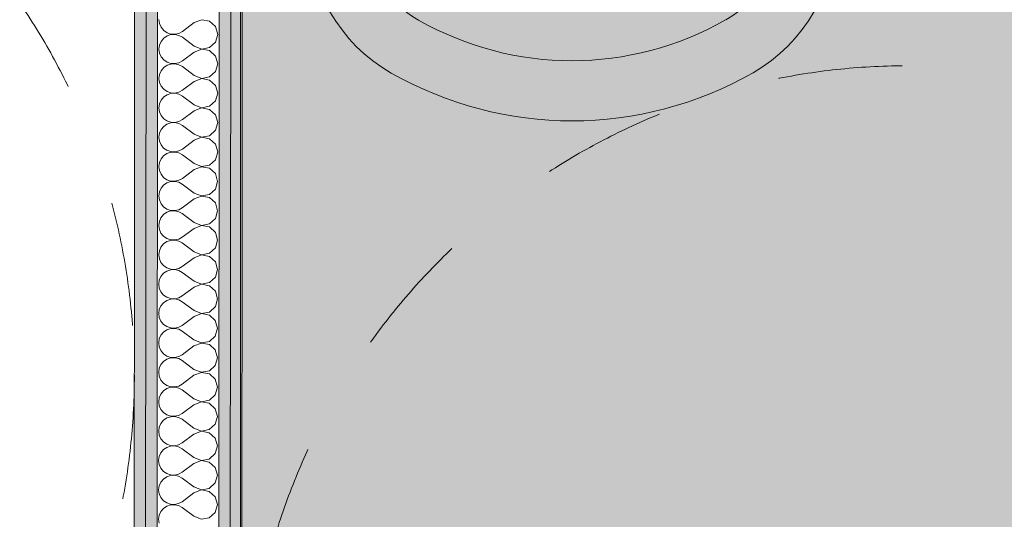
# Model space of a CAD drawing. Header units: millimetres. Extents: x -30280 to 19093, y -18706 to 4378.
# Tile 174 of 206: x -4067 to -2950, y -14730 to -14164. Entities that reach past the tile are written whole.
import ezdxf

# ---------------------------------------------------------------- set-up
doc = ezdxf.new("R2010")
doc.units = ezdxf.units.MM
doc.header["$MEASUREMENT"] = 0
doc.linetypes.add('Rayas Pequeñas', pattern=[282.222222, 141.111111, -141.111111])
for name, color, linetype, lineweight in [('Nuevo_01 2D_Mobiliari_Pluma_Nº__101', 252, 'Continuous', 5), ('Nuevo_01 Sanitaris_Pluma_Nº__75', 7, 'Continuous', 5), ('Nuevo_08_E_Envans secs_Pluma_Nº__1', 7, 'Continuous', 5), ('Nuevo_14_PAV_Paviment_tarkett Safe_Pluma_Nº__89', 7, 'Continuous', 5)]:
    doc.layers.add(name, color=color, linetype=linetype, lineweight=lineweight)
for name, color, linetype in [('Nuevo_01 Sanitaris', 7, 'Continuous'), ('Nuevo_07_CR_Cel Ras vinilic', 7, 'Continuous'), ('Nuevo_08_E_Envans secs', 7, 'Continuous'), ('Nuevo_14_PAV_Paviment_tarkett Safe', 7, 'Continuous')]:
    doc.layers.add(name, color=color, linetype=linetype)
for name, color, linetype, lineweight, true_color in [('Nuevo_07_CR_Cel Ras vinilic_Pluma_Nº__102', 7, 'Continuous', 5, 0xcccccc), ('Nuevo_08_E_Envans secs_Pluma_Nº__102', 7, 'Continuous', 5, 0xcccccc), ('Nuevo_08_E_Envans secs_Pluma_Nº__79', 7, 'Continuous', 5, 0xaaffd5), ('Nuevo_14_PAV_Paviment_tarkett Safe_Pluma_Nº__166', 7, 'Continuous', 13, 0x97cbff)]:
    doc.layers.add(name, color=color, linetype=linetype, lineweight=lineweight, true_color=true_color)

# ---------------------------------------------------------------- blocks, each defined once
blk = doc.blocks.new('Forjado_1_1', base_point=(-3816.4, -16950))
at = {"layer": 'Nuevo_14_PAV_Paviment_tarkett Safe_Pluma_Nº__166', "linetype": 'Continuous', "lineweight": 0, "true_color": 0x25323f}
blk.add_hatch(color=169, dxfattribs=at).paths.add_polyline_path([(-3816.4, -16950), (-1687.6, -16950), (-1687.6, -13808.6), (-3816.4, -13808.6)])
at = {"layer": 'Nuevo_14_PAV_Paviment_tarkett Safe_Pluma_Nº__89', "color": 7, "linetype": 'Continuous', "lineweight": 5, "flags": 128}
blk.add_lwpolyline([(-3816.4, -16950), (-1687.6, -16950), (-1687.6, -13808.6), (-3816.4, -13808.6)], close=True, dxfattribs=at)
blk = doc.blocks.new('*X451')
at = {"layer": 'Nuevo_08_E_Envans secs_Pluma_Nº__102', "color": 254, "linetype": 'Continuous', "lineweight": 5, "true_color": 0xcccccc}
for p, q in [((-3908.7, -14163.8), (-3908.1, -14168.3)), ((-3908.1, -14168.3), (-3906.2, -14172.5)), ((-3868.7, -14167.1), (-3882, -14177.1)), ((-3860.2, -14163.9), (-3868.7, -14167.1)), ((-3851.2, -14165.6), (-3860.2, -14163.9)), ((-3844.5, -14171.7), (-3851.2, -14165.6)), ((-3906.2, -14172.5), (-3903.3, -14176.1)), ((-3903.3, -14176.1), (-3899.5, -14178.7)), ((-3899.5, -14178.7), (-3895.1, -14180.2)), ((-3895.1, -14180.7), (-3899.5, -14182.2)), ((-3895.1, -14180.2), (-3890.5, -14180.4)), ((-3890.5, -14180.5), (-3895.1, -14180.7)), ((-3890.5, -14180.4), (-3886.1, -14179.4)), ((-3886.1, -14181.6), (-3890.5, -14180.5)), ((-3886.1, -14179.4), (-3882, -14177.1)), ((-3882, -14183.8), (-3886.1, -14181.6)), ((-3842, -14180.5), (-3844.5, -14171.7)), ((-3844.5, -14189.3), (-3842, -14180.5)), ((-3908.1, -14192.6), (-3908.7, -14197.1)), ((-3906.2, -14188.4), (-3908.1, -14192.6)), ((-3903.3, -14184.8), (-3906.2, -14188.4)), ((-3899.5, -14182.2), (-3903.3, -14184.8)), ((-3868.7, -14193.8), (-3882, -14183.8)), ((-3851.3, -14195.4), (-3844.5, -14189.3)), ((-3908.7, -14197.1), (-3908.1, -14201.7)), ((-3908.1, -14201.7), (-3906.2, -14205.9)), ((-3868.7, -14200.5), (-3882.1, -14210.5)), ((-3868.7, -14193.8), (-3860.2, -14197.1)), ((-3860.2, -14197.2), (-3868.7, -14200.5)), ((-3860.2, -14197.1), (-3851.3, -14195.4)), ((-3851.3, -14198.9), (-3860.2, -14197.2)), ((-3844.5, -14205.1), (-3851.3, -14198.9)), ((-3906.2, -14205.9), (-3903.3, -14209.4)), ((-3903.3, -14209.4), (-3899.5, -14212)), ((-3899.5, -14212), (-3895.1, -14213.5)), ((-3895.1, -14214.1), (-3899.5, -14215.5)), ((-3895.1, -14213.5), (-3890.6, -14213.7)), ((-3890.6, -14213.9), (-3895.1, -14214.1)), ((-3890.6, -14213.7), (-3886.1, -14212.7)), ((-3886.1, -14214.9), (-3890.6, -14213.9)), ((-3886.1, -14212.7), (-3882.1, -14210.5)), ((-3882.1, -14217.1), (-3886.1, -14214.9)), ((-3842.1, -14213.8), (-3844.5, -14205.1)), ((-3844.5, -14222.6), (-3842.1, -14213.8)), ((-3908.1, -14225.9), (-3908.7, -14230.4)), ((-3906.2, -14221.7), (-3908.1, -14225.9)), ((-3903.3, -14218.1), (-3906.2, -14221.7)), ((-3899.5, -14215.5), (-3903.3, -14218.1)), ((-3868.7, -14227.1), (-3882.1, -14217.1)), ((-3851.3, -14228.7), (-3844.5, -14222.6)), ((-3908.7, -14230.4), (-3908.1, -14235)), ((-3908.1, -14235), (-3906.2, -14239.2)), ((-3868.7, -14233.8), (-3882.1, -14243.8)), ((-3868.7, -14227.1), (-3860.2, -14230.4)), ((-3860.2, -14230.6), (-3868.7, -14233.8)), ((-3860.2, -14230.4), (-3851.3, -14228.7)), ((-3851.3, -14232.3), (-3860.2, -14230.6)), ((-3844.6, -14238.4), (-3851.3, -14232.3)), ((-3906.2, -14239.2), (-3903.3, -14242.8)), ((-3903.3, -14242.8), (-3899.5, -14245.4)), ((-3899.5, -14245.4), (-3895.2, -14246.8)), ((-3895.2, -14247.4), (-3899.5, -14248.9)), ((-3895.2, -14246.8), (-3890.6, -14247.1)), ((-3890.6, -14247.2), (-3895.2, -14247.4)), ((-3890.6, -14247.1), (-3886.1, -14246)), ((-3886.1, -14248.2), (-3890.6, -14247.2)), ((-3886.1, -14246), (-3882.1, -14243.8)), ((-3882.1, -14250.5), (-3886.1, -14248.2)), ((-3842.1, -14247.2), (-3844.6, -14238.4)), ((-3844.6, -14255.9), (-3842.1, -14247.2)), ((-3908.1, -14259.2), (-3908.8, -14263.8)), ((-3906.3, -14255), (-3908.1, -14259.2)), ((-3903.3, -14251.5), (-3906.3, -14255)), ((-3899.5, -14248.9), (-3903.3, -14251.5)), ((-3868.8, -14260.5), (-3882.1, -14250.5)), ((-3851.3, -14262.1), (-3844.6, -14255.9)), ((-3908.8, -14263.8), (-3908.1, -14268.3)), ((-3908.1, -14268.3), (-3906.3, -14272.5)), ((-3868.8, -14267.1), (-3882.1, -14277.1)), ((-3868.8, -14260.5), (-3860.3, -14263.8)), ((-3860.3, -14263.9), (-3868.8, -14267.1)), ((-3860.3, -14263.8), (-3851.3, -14262.1)), ((-3851.3, -14265.6), (-3860.3, -14263.9)), ((-3844.6, -14271.7), (-3851.3, -14265.6)), ((-3906.3, -14272.5), (-3903.3, -14276.1)), ((-3903.3, -14276.1), (-3899.6, -14278.7)), ((-3899.6, -14282.2), (-3903.3, -14284.8)), ((-3899.6, -14278.7), (-3895.2, -14280.2)), ((-3895.2, -14280.7), (-3899.6, -14282.2)), ((-3895.2, -14280.2), (-3890.6, -14280.4)), ((-3890.6, -14280.5), (-3895.2, -14280.7)), ((-3890.6, -14280.4), (-3886.1, -14279.4)), ((-3886.1, -14281.6), (-3890.6, -14280.5)), ((-3886.1, -14279.4), (-3882.1, -14277.1)), ((-3882.1, -14283.8), (-3886.1, -14281.6)), ((-3842.1, -14280.5), (-3844.6, -14271.7)), ((-3844.6, -14289.3), (-3842.1, -14280.5)), ((-3908.1, -14292.6), (-3908.8, -14297.1)), ((-3906.3, -14288.4), (-3908.1, -14292.6)), ((-3903.3, -14284.8), (-3906.3, -14288.4)), ((-3868.8, -14293.8), (-3882.1, -14283.8)), ((-3851.3, -14295.4), (-3844.6, -14289.3)), ((-3908.8, -14297.1), (-3908.2, -14301.7)), ((-3908.2, -14301.7), (-3906.3, -14305.9)), ((-3868.8, -14300.5), (-3882.1, -14310.5)), ((-3868.8, -14293.8), (-3860.3, -14297.1)), ((-3860.3, -14297.2), (-3868.8, -14300.5)), ((-3860.3, -14297.1), (-3851.3, -14295.4)), ((-3851.3, -14298.9), (-3860.3, -14297.2)), ((-3844.6, -14305.1), (-3851.3, -14298.9)), ((-3906.3, -14305.9), (-3903.4, -14309.4)), ((-3903.4, -14309.4), (-3899.6, -14312)), ((-3899.6, -14315.5), (-3903.4, -14318.1)), ((-3899.6, -14312), (-3895.2, -14313.5)), ((-3895.2, -14314.1), (-3899.6, -14315.5)), ((-3895.2, -14313.5), (-3890.6, -14313.7)), ((-3890.6, -14313.9), (-3895.2, -14314.1)), ((-3890.6, -14313.7), (-3886.2, -14312.7)), ((-3886.2, -14314.9), (-3890.6, -14313.9)), ((-3886.2, -14312.7), (-3882.1, -14310.5)), ((-3882.1, -14317.1), (-3886.2, -14314.9)), ((-3842.1, -14313.8), (-3844.6, -14305.1)), ((-3844.6, -14322.6), (-3842.1, -14313.8)), ((-3908.2, -14325.9), (-3908.8, -14330.4)), ((-3906.3, -14321.7), (-3908.2, -14325.9)), ((-3903.4, -14318.1), (-3906.3, -14321.7)), ((-3868.8, -14327.1), (-3882.1, -14317.1)), ((-3851.4, -14328.7), (-3844.6, -14322.6)), ((-3908.8, -14330.4), (-3908.2, -14335)), ((-3908.2, -14335), (-3906.3, -14339.2)), ((-3868.8, -14333.8), (-3882.1, -14343.8)), ((-3868.8, -14327.1), (-3860.3, -14330.4)), ((-3860.3, -14330.6), (-3868.8, -14333.8)), ((-3860.3, -14330.4), (-3851.4, -14328.7)), ((-3851.4, -14332.3), (-3860.3, -14330.6)), ((-3844.6, -14338.4), (-3851.4, -14332.3)), ((-3906.3, -14339.2), (-3903.4, -14342.8)), ((-3903.4, -14342.8), (-3899.6, -14345.4)), ((-3899.6, -14348.9), (-3903.4, -14351.5)), ((-3899.6, -14345.4), (-3895.2, -14346.8)), ((-3895.2, -14347.4), (-3899.6, -14348.9)), ((-3895.2, -14346.8), (-3890.7, -14347.1)), ((-3890.7, -14347.2), (-3895.2, -14347.4)), ((-3890.7, -14347.1), (-3886.2, -14346)), ((-3886.2, -14348.2), (-3890.7, -14347.2)), ((-3886.2, -14346), (-3882.1, -14343.8)), ((-3882.2, -14350.5), (-3886.2, -14348.2)), ((-3842.2, -14347.2), (-3844.6, -14338.4)), ((-3844.6, -14355.9), (-3842.2, -14347.2)), ((-3908.2, -14359.2), (-3908.8, -14363.8)), ((-3906.3, -14355), (-3908.2, -14359.2)), ((-3903.4, -14351.5), (-3906.3, -14355)), ((-3868.8, -14360.5), (-3882.2, -14350.5)), ((-3868.8, -14360.5), (-3860.3, -14363.8)), ((-3851.4, -14362.1), (-3844.6, -14355.9)), ((-3908.8, -14363.8), (-3908.2, -14368.3)), ((-3908.2, -14368.3), (-3906.3, -14372.5)), ((-3868.8, -14367.1), (-3882.2, -14377.1)), ((-3860.3, -14363.9), (-3868.8, -14367.1)), ((-3860.3, -14363.8), (-3851.4, -14362.1)), ((-3851.4, -14365.6), (-3860.3, -14363.9)), ((-3844.7, -14371.7), (-3851.4, -14365.6)), ((-3906.3, -14372.5), (-3903.4, -14376.1)), ((-3903.4, -14376.1), (-3899.6, -14378.7)), ((-3899.6, -14382.2), (-3903.4, -14384.8)), ((-3899.6, -14378.7), (-3895.3, -14380.2)), ((-3895.3, -14380.7), (-3899.6, -14382.2)), ((-3895.3, -14380.2), (-3890.7, -14380.4)), ((-3890.7, -14380.5), (-3895.3, -14380.7)), ((-3890.7, -14380.4), (-3886.2, -14379.4)), ((-3886.2, -14381.6), (-3890.7, -14380.5)), ((-3886.2, -14379.4), (-3882.2, -14377.1)), ((-3882.2, -14383.8), (-3886.2, -14381.6)), ((-3842.2, -14380.5), (-3844.7, -14371.7)), ((-3844.7, -14389.3), (-3842.2, -14380.5)), ((-3908.2, -14392.6), (-3908.9, -14397.1)), ((-3906.4, -14388.4), (-3908.2, -14392.6)), ((-3903.4, -14384.8), (-3906.4, -14388.4)), ((-3868.9, -14393.8), (-3882.2, -14383.8)), ((-3868.9, -14393.8), (-3860.4, -14397.1)), ((-3851.4, -14395.4), (-3844.7, -14389.3)), ((-3908.9, -14397.1), (-3908.2, -14401.7)), ((-3908.2, -14401.7), (-3906.4, -14405.9)), ((-3868.9, -14400.5), (-3882.2, -14410.5)), ((-3860.4, -14397.2), (-3868.9, -14400.5)), ((-3860.4, -14397.1), (-3851.4, -14395.4)), ((-3851.4, -14398.9), (-3860.4, -14397.2)), ((-3844.7, -14405.1), (-3851.4, -14398.9)), ((-3842.2, -14413.8), (-3844.7, -14405.1)), ((-3906.4, -14405.9), (-3903.4, -14409.4)), ((-3903.4, -14409.4), (-3899.7, -14412)), ((-3899.7, -14415.5), (-3903.4, -14418.1)), ((-3899.7, -14412), (-3895.3, -14413.5)), ((-3895.3, -14414.1), (-3899.7, -14415.5)), ((-3895.3, -14413.5), (-3890.7, -14413.7)), ((-3890.7, -14413.9), (-3895.3, -14414.1)), ((-3890.7, -14413.7), (-3886.2, -14412.7)), ((-3886.2, -14414.9), (-3890.7, -14413.9)), ((-3886.2, -14412.7), (-3882.2, -14410.5)), ((-3882.2, -14417.1), (-3886.2, -14414.9)), ((-3844.7, -14422.6), (-3842.2, -14413.8)), ((-3908.2, -14425.9), (-3908.9, -14430.4)), ((-3906.4, -14421.7), (-3908.2, -14425.9)), ((-3903.4, -14418.1), (-3906.4, -14421.7)), ((-3868.9, -14427.1), (-3882.2, -14417.1)), ((-3868.9, -14427.1), (-3860.4, -14430.4)), ((-3851.4, -14428.7), (-3844.7, -14422.6)), ((-3908.9, -14430.4), (-3908.2, -14435)), ((-3908.2, -14435), (-3906.4, -14439.2)), ((-3868.9, -14433.8), (-3882.2, -14443.8)), ((-3860.4, -14430.6), (-3868.9, -14433.8)), ((-3860.4, -14430.4), (-3851.4, -14428.7)), ((-3851.4, -14432.3), (-3860.4, -14430.6)), ((-3844.7, -14438.4), (-3851.4, -14432.3)), ((-3842.2, -14447.2), (-3844.7, -14438.4)), ((-3906.4, -14439.2), (-3903.5, -14442.8)), ((-3903.5, -14442.8), (-3899.7, -14445.4)), ((-3899.7, -14448.9), (-3903.5, -14451.5)), ((-3899.7, -14445.4), (-3895.3, -14446.8)), ((-3895.3, -14447.4), (-3899.7, -14448.9)), ((-3895.3, -14446.8), (-3890.7, -14447.1)), ((-3890.7, -14447.2), (-3895.3, -14447.4)), ((-3890.7, -14447.1), (-3886.2, -14446)), ((-3886.3, -14448.2), (-3890.7, -14447.2)), ((-3882.2, -14450.5), (-3886.3, -14448.2)), ((-3886.2, -14446), (-3882.2, -14443.8)), ((-3844.7, -14455.9), (-3842.2, -14447.2)), ((-3908.3, -14459.2), (-3908.9, -14463.8)), ((-3906.4, -14455), (-3908.3, -14459.2)), ((-3903.5, -14451.5), (-3906.4, -14455)), ((-3868.9, -14460.5), (-3882.2, -14450.5)), ((-3868.9, -14460.5), (-3860.4, -14463.8)), ((-3851.4, -14462.1), (-3844.7, -14455.9)), ((-3908.9, -14463.8), (-3908.3, -14468.3)), ((-3908.3, -14468.3), (-3906.4, -14472.5)), ((-3868.9, -14467.1), (-3882.2, -14477.1)), ((-3860.4, -14463.9), (-3868.9, -14467.1)), ((-3860.4, -14463.8), (-3851.4, -14462.1)), ((-3851.5, -14465.6), (-3860.4, -14463.9)), ((-3844.7, -14471.7), (-3851.5, -14465.6)), ((-3842.3, -14480.5), (-3844.7, -14471.7)), ((-3906.4, -14472.5), (-3903.5, -14476.1)), ((-3903.5, -14476.1), (-3899.7, -14478.7)), ((-3899.7, -14482.2), (-3903.5, -14484.8)), ((-3899.7, -14478.7), (-3895.3, -14480.2)), ((-3895.3, -14480.7), (-3899.7, -14482.2)), ((-3895.3, -14480.2), (-3890.8, -14480.4)), ((-3890.8, -14480.5), (-3895.3, -14480.7)), ((-3890.8, -14480.4), (-3886.3, -14479.4)), ((-3886.3, -14481.6), (-3890.8, -14480.5)), ((-3886.3, -14479.4), (-3882.2, -14477.1)), ((-3882.3, -14483.8), (-3886.3, -14481.6)), ((-3844.7, -14489.3), (-3842.3, -14480.5)), ((-3908.3, -14492.6), (-3908.9, -14497.1)), ((-3906.4, -14488.4), (-3908.3, -14492.6)), ((-3903.5, -14484.8), (-3906.4, -14488.4)), ((-3868.9, -14493.8), (-3882.3, -14483.8)), ((-3868.9, -14493.8), (-3860.4, -14497.1)), ((-3851.5, -14495.4), (-3844.7, -14489.3)), ((-3908.9, -14497.1), (-3908.3, -14501.7)), ((-3908.3, -14501.7), (-3906.4, -14505.9)), ((-3868.9, -14500.5), (-3882.3, -14510.5)), ((-3860.4, -14497.2), (-3868.9, -14500.5)), ((-3860.4, -14497.1), (-3851.5, -14495.4)), ((-3851.5, -14498.9), (-3860.4, -14497.2)), ((-3844.8, -14505.1), (-3851.5, -14498.9)), ((-3842.3, -14513.8), (-3844.8, -14505.1)), ((-3906.4, -14505.9), (-3903.5, -14509.4)), ((-3903.5, -14509.4), (-3899.7, -14512)), ((-3899.7, -14515.5), (-3903.5, -14518.1)), ((-3899.7, -14512), (-3895.4, -14513.5)), ((-3895.4, -14514.1), (-3899.7, -14515.5)), ((-3895.4, -14513.5), (-3890.8, -14513.7)), ((-3890.8, -14513.9), (-3895.4, -14514.1)), ((-3890.8, -14513.7), (-3886.3, -14512.7)), ((-3886.3, -14514.9), (-3890.8, -14513.9)), ((-3886.3, -14512.7), (-3882.3, -14510.5)), ((-3882.3, -14517.1), (-3886.3, -14514.9)), ((-3844.8, -14522.6), (-3842.3, -14513.8)), ((-3908.3, -14525.9), (-3909, -14530.4)), ((-3906.5, -14521.7), (-3908.3, -14525.9)), ((-3903.5, -14518.1), (-3906.5, -14521.7)), ((-3869, -14527.1), (-3882.3, -14517.1)), ((-3869, -14527.1), (-3860.5, -14530.4)), ((-3851.5, -14528.7), (-3844.8, -14522.6)), ((-3909, -14530.4), (-3908.3, -14535)), ((-3908.3, -14535), (-3906.5, -14539.2)), ((-3869, -14533.8), (-3882.3, -14543.8)), ((-3860.5, -14530.6), (-3869, -14533.8)), ((-3860.5, -14530.4), (-3851.5, -14528.7)), ((-3851.5, -14532.3), (-3860.5, -14530.6)), ((-3844.8, -14538.4), (-3851.5, -14532.3)), ((-3842.3, -14547.2), (-3844.8, -14538.4)), ((-3906.5, -14539.2), (-3903.5, -14542.8)), ((-3903.5, -14542.8), (-3899.8, -14545.4)), ((-3899.8, -14548.9), (-3903.5, -14551.5)), ((-3899.8, -14545.4), (-3895.4, -14546.8)), ((-3895.4, -14547.4), (-3899.8, -14548.9)), ((-3895.4, -14546.8), (-3890.8, -14547.1)), ((-3890.8, -14547.2), (-3895.4, -14547.4)), ((-3890.8, -14547.1), (-3886.3, -14546)), ((-3886.3, -14548.2), (-3890.8, -14547.2)), ((-3886.3, -14546), (-3882.3, -14543.8)), ((-3882.3, -14550.5), (-3886.3, -14548.2)), ((-3844.8, -14555.9), (-3842.3, -14547.2)), ((-3908.3, -14559.2), (-3909, -14563.8)), ((-3906.5, -14555), (-3908.3, -14559.2)), ((-3903.5, -14551.5), (-3906.5, -14555)), ((-3869, -14560.5), (-3882.3, -14550.5)), ((-3869, -14560.5), (-3860.5, -14563.8)), ((-3851.5, -14562.1), (-3844.8, -14555.9)), ((-3909, -14563.8), (-3908.3, -14568.3)), ((-3908.3, -14568.3), (-3906.5, -14572.5)), ((-3906.5, -14572.5), (-3903.6, -14576.1)), ((-3869, -14567.1), (-3882.3, -14577.1)), ((-3860.5, -14563.9), (-3869, -14567.1)), ((-3860.5, -14563.8), (-3851.5, -14562.1)), ((-3851.5, -14565.6), (-3860.5, -14563.9)), ((-3844.8, -14571.7), (-3851.5, -14565.6)), ((-3842.3, -14580.5), (-3844.8, -14571.7)), ((-3903.6, -14576.1), (-3899.8, -14578.7)), ((-3899.8, -14582.2), (-3903.6, -14584.8)), ((-3899.8, -14578.7), (-3895.4, -14580.2)), ((-3895.4, -14580.7), (-3899.8, -14582.2)), ((-3895.4, -14580.2), (-3890.8, -14580.4)), ((-3890.8, -14580.5), (-3895.4, -14580.7)), ((-3890.8, -14580.4), (-3886.3, -14579.4)), ((-3886.3, -14581.6), (-3890.8, -14580.5)), ((-3886.3, -14579.4), (-3882.3, -14577.1)), ((-3882.3, -14583.8), (-3886.3, -14581.6)), ((-3869, -14593.8), (-3882.3, -14583.8)), ((-3844.8, -14589.3), (-3842.3, -14580.5)), ((-3908.4, -14592.6), (-3909, -14597.1)), ((-3906.5, -14588.4), (-3908.4, -14592.6)), ((-3903.6, -14584.8), (-3906.5, -14588.4)), ((-3869, -14593.8), (-3860.5, -14597.1)), ((-3851.5, -14595.4), (-3844.8, -14589.3)), ((-3909, -14597.1), (-3908.4, -14601.7)), ((-3908.4, -14601.7), (-3906.5, -14605.9)), ((-3906.5, -14605.9), (-3903.6, -14609.4)), ((-3869, -14600.5), (-3882.3, -14610.5)), ((-3860.5, -14597.2), (-3869, -14600.5)), ((-3860.5, -14597.1), (-3851.5, -14595.4)), ((-3851.6, -14598.9), (-3860.5, -14597.2)), ((-3844.8, -14605.1), (-3851.6, -14598.9)), ((-3842.3, -14613.8), (-3844.8, -14605.1)), ((-3903.6, -14609.4), (-3899.8, -14612)), ((-3899.8, -14615.5), (-3903.6, -14618.1)), ((-3899.8, -14612), (-3895.4, -14613.5)), ((-3895.4, -14614.1), (-3899.8, -14615.5)), ((-3895.4, -14613.5), (-3890.9, -14613.7)), ((-3890.9, -14613.9), (-3895.4, -14614.1)), ((-3890.9, -14613.7), (-3886.4, -14612.7)), ((-3886.4, -14614.9), (-3890.9, -14613.9)), ((-3886.4, -14612.7), (-3882.3, -14610.5)), ((-3882.4, -14617.1), (-3886.4, -14614.9)), ((-3869, -14627.1), (-3882.4, -14617.1)), ((-3844.8, -14622.6), (-3842.3, -14613.8)), ((-3908.4, -14625.9), (-3909, -14630.4)), ((-3906.5, -14621.7), (-3908.4, -14625.9)), ((-3903.6, -14618.1), (-3906.5, -14621.7)), ((-3869, -14627.1), (-3860.5, -14630.4)), ((-3851.6, -14628.7), (-3844.8, -14622.6)), ((-3909, -14630.4), (-3908.4, -14635)), ((-3908.4, -14635), (-3906.5, -14639.2)), ((-3906.5, -14639.2), (-3903.6, -14642.8)), ((-3869, -14633.8), (-3882.4, -14643.8)), ((-3860.5, -14630.6), (-3869, -14633.8)), ((-3860.5, -14630.4), (-3851.6, -14628.7)), ((-3851.6, -14632.3), (-3860.5, -14630.6)), ((-3844.9, -14638.4), (-3851.6, -14632.3)), ((-3842.4, -14647.2), (-3844.9, -14638.4)), ((-3903.6, -14642.8), (-3899.8, -14645.4)), ((-3899.8, -14648.9), (-3903.6, -14651.5)), ((-3899.8, -14645.4), (-3895.5, -14646.8)), ((-3895.5, -14647.4), (-3899.8, -14648.9)), ((-3895.5, -14646.8), (-3890.9, -14647.1)), ((-3890.9, -14647.2), (-3895.5, -14647.4)), ((-3890.9, -14647.1), (-3886.4, -14646)), ((-3886.4, -14648.2), (-3890.9, -14647.2)), ((-3886.4, -14646), (-3882.4, -14643.8)), ((-3882.4, -14650.5), (-3886.4, -14648.2)), ((-3869, -14660.5), (-3882.4, -14650.5)), ((-3844.9, -14655.9), (-3842.4, -14647.2)), ((-3908.4, -14659.2), (-3909.1, -14663.8)), ((-3906.6, -14655), (-3908.4, -14659.2)), ((-3903.6, -14651.5), (-3906.6, -14655)), ((-3869, -14660.5), (-3860.5, -14663.8)), ((-3851.6, -14662.1), (-3844.9, -14655.9)), ((-3909.1, -14663.8), (-3908.4, -14668.3)), ((-3908.4, -14668.3), (-3906.6, -14672.5)), ((-3906.6, -14672.5), (-3903.6, -14676.1)), ((-3869.1, -14667.1), (-3882.4, -14677.1)), ((-3860.5, -14663.9), (-3869.1, -14667.1)), ((-3860.5, -14663.8), (-3851.6, -14662.1)), ((-3851.6, -14665.6), (-3860.5, -14663.9)), ((-3844.9, -14671.7), (-3851.6, -14665.6)), ((-3842.4, -14680.5), (-3844.9, -14671.7)), ((-3903.6, -14676.1), (-3899.9, -14678.7)), ((-3899.9, -14682.2), (-3903.6, -14684.8)), ((-3899.9, -14678.7), (-3895.5, -14680.2)), ((-3895.5, -14680.7), (-3899.9, -14682.2)), ((-3895.5, -14680.2), (-3890.9, -14680.4)), ((-3890.9, -14680.5), (-3895.5, -14680.7)), ((-3890.9, -14680.4), (-3886.4, -14679.4)), ((-3886.4, -14681.6), (-3890.9, -14680.5)), ((-3886.4, -14679.4), (-3882.4, -14677.1)), ((-3882.4, -14683.8), (-3886.4, -14681.6)), ((-3869.1, -14693.8), (-3882.4, -14683.8)), ((-3844.9, -14689.3), (-3842.4, -14680.5)), ((-3908.4, -14692.6), (-3909.1, -14697.1)), ((-3906.6, -14688.4), (-3908.4, -14692.6)), ((-3903.6, -14684.8), (-3906.6, -14688.4)), ((-3869.1, -14693.8), (-3860.6, -14697.1)), ((-3860.6, -14697.1), (-3851.6, -14695.4)), ((-3851.6, -14695.4), (-3844.9, -14689.3)), ((-3909.1, -14697.1), (-3908.4, -14701.7)), ((-3908.4, -14701.7), (-3906.6, -14705.9)), ((-3906.6, -14705.9), (-3903.7, -14709.4)), ((-3869.1, -14700.5), (-3882.4, -14710.5)), ((-3860.6, -14697.2), (-3869.1, -14700.5)), ((-3851.6, -14698.9), (-3860.6, -14697.2)), ((-3844.9, -14705.1), (-3851.6, -14698.9)), ((-3842.4, -14713.8), (-3844.9, -14705.1)), ((-3903.7, -14709.4), (-3899.9, -14712)), ((-3899.9, -14715.5), (-3903.7, -14718.1)), ((-3899.9, -14712), (-3895.5, -14713.5)), ((-3895.5, -14714.1), (-3899.9, -14715.5)), ((-3895.5, -14713.5), (-3890.9, -14713.7)), ((-3890.9, -14713.9), (-3895.5, -14714.1)), ((-3890.9, -14713.7), (-3886.4, -14712.7)), ((-3886.4, -14714.9), (-3890.9, -14713.9)), ((-3886.4, -14712.7), (-3882.4, -14710.5)), ((-3882.4, -14717.1), (-3886.4, -14714.9)), ((-3869.1, -14727.1), (-3882.4, -14717.1)), ((-3844.9, -14722.6), (-3842.4, -14713.8)), ((-3908.5, -14725.9), (-3909.1, -14730.4)), ((-3906.6, -14721.7), (-3908.5, -14725.9)), ((-3903.7, -14718.1), (-3906.6, -14721.7)), ((-3869.1, -14727.1), (-3860.6, -14730.4)), ((-3860.6, -14730.4), (-3851.6, -14728.7)), ((-3851.6, -14728.7), (-3844.9, -14722.6)), ((-3909.1, -14730.4), (-3908.5, -14735))]:
    blk.add_line(p, q, dxfattribs=at)
blk = doc.blocks.new('Muro_122_1', base_point=(-3937.2, -15319.6))
at = {"layer": 'Nuevo_08_E_Envans secs_Pluma_Nº__79', "linetype": 'Continuous', "lineweight": 5, "true_color": 0xaaffd5}
for points in [[(-3924.2, -15319.6), (-3923.1, -13808.6), (-3936.1, -13808.6), (-3937.2, -15319.6)], [(-3911.2, -15319.6), (-3910.1, -13808.6), (-3923.1, -13808.6), (-3924.2, -15319.6)], [(-3828.2, -15319.8), (-3827.1, -13808.6), (-3840.1, -13808.6), (-3841.2, -15319.8)], [(-3815.2, -15319.9), (-3814.1, -13808.6), (-3827.1, -13808.6), (-3828.2, -15319.8)]]:
    blk.add_hatch(color=121, dxfattribs=at).paths.add_polyline_path(points)
at = {"layer": 'Nuevo_08_E_Envans secs_Pluma_Nº__1', "color": 7, "linetype": 'Continuous', "lineweight": 5}
for p, q in [((-3924.2, -15319.6), (-3923.1, -13808.6)), ((-3911.2, -15319.6), (-3910.1, -13808.6)), ((-3841.2, -15319.8), (-3840.1, -13808.6)), ((-3828.2, -15319.8), (-3827.1, -13808.6))]:
    blk.add_line(p, q, dxfattribs=at)
at = {"layer": 'Nuevo_08_E_Envans secs_Pluma_Nº__1', "color": 7, "linetype": 'Continuous', "lineweight": 5, "flags": 128}
for points in [[(-3936.1, -13808.6), (-3937.2, -15319.6)], [(-3815.2, -15319.9), (-3814.1, -13808.6)]]:
    blk.add_lwpolyline(points, dxfattribs=at)
at = {"layer": 'Nuevo_08_E_Envans secs', "color": 7, "lineweight": 20}
blk.add_blockref('*X451', (0, 0), dxfattribs=at)
blk = doc.blocks.new('Lavabo 02 10')
at = {"layer": 'Nuevo_01 Sanitaris_Pluma_Nº__75', "color": 7, "linetype": 'Continuous', "lineweight": 5}
for p, q in [((-300, 0), (-300, -229.1)), ((300, 0), (-300, 0)), ((300, 0), (300, -229.1)), ((-118.8, -92.3), (-118.8, -92.3)), ((118.8, -92.3), (-118.8, -92.3)), ((-234.8, -183.3), (-234.8, -229.1)), ((234.8, -183.3), (234.8, -229.1))]:
    blk.add_line(p, q, dxfattribs=at)
blk.add_circle((0, -207.1), 17.5, dxfattribs=at)
for centre, major_axis, ratio, start_param, end_param in [((-118.8, -183.3), (116, 0), 0.784675, 1.570796, 3.141593), ((118.8, -183.3), (116, 0), 0.784675, 0, 1.570796), ((-118.9, -229.1), (0, 189.4), 0.956522, 1.570796, 2.644618), ((-118.9, -229.1), (0, 121.2), 0.956522, 1.570796, 2.644618), ((118.9, -229.1), (0, 121.2), 0.956522, 3.638567, 4.712389), ((118.9, -229.1), (0, 189.4), 0.956522, 3.638567, 4.712389), ((0, 0), (0, 381.8), 0.956522, 2.644618, 3.638567), ((0, 0), (0, 450), 0.956522, 2.644618, 3.638567)]:
    blk.add_ellipse(centre, major_axis=major_axis, ratio=ratio, start_param=start_param, end_param=end_param, dxfattribs=at)
blk = doc.blocks.new('Forjado_2_1', base_point=(-3816.4, -16950))
at = {"layer": 'Nuevo_07_CR_Cel Ras vinilic', "linetype": 'Continuous', "lineweight": 0, "true_color": 0x3f3f3f}
blk.add_hatch(color=250, dxfattribs=at).paths.add_polyline_path([(-3816.4, -16950), (-1689.3, -16950), (-1687, -13808.6), (-3816.4, -13808.6)])
at = {"layer": 'Nuevo_07_CR_Cel Ras vinilic_Pluma_Nº__102', "color": 254, "linetype": 'Continuous', "lineweight": 5, "true_color": 0xcccccc, "flags": 128}
blk.add_lwpolyline([(-3816.4, -16950), (-1689.3, -16950), (-1687, -13808.6), (-3816.4, -13808.6)], close=True, dxfattribs=at)

msp = doc.modelspace()

# ---------------------------------------------------------------- linework, layer by layer
at = {"layer": 'Nuevo_01 2D_Mobiliari_Pluma_Nº__101', "color": 252, "linetype": 'Rayas Pequeñas', "lineweight": 5}
for centre in [(-4686.6, -14567), (-3058.7, -14966)]:
    msp.add_circle(centre, 750, dxfattribs=at)

# ---------------------------------------------------------------- block references
at = {"layer": 'Nuevo_01 Sanitaris', "color": 253, "linetype": 'Continuous', "lineweight": 5, "true_color": 0xa4a4a6, "xscale": -1, "zscale": 1000, "rotation": 0.04234428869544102}
msp.add_blockref('Lavabo 02 10', (-3440.4, -13828.6), dxfattribs=at)
at = {"layer": 'Nuevo_07_CR_Cel Ras vinilic', "color": 254, "linetype": 'Continuous', "lineweight": 5, "true_color": 0xcccccc}
msp.add_blockref('Forjado_2_1', (-3816.4, -16950), dxfattribs=at)
at = {"layer": 'Nuevo_08_E_Envans secs', "color": 7, "lineweight": 20}
msp.add_blockref('Muro_122_1', (-3937.2, -15319.6), dxfattribs=at)
at = {"layer": 'Nuevo_14_PAV_Paviment_tarkett Safe', "color": 7, "linetype": 'Continuous', "lineweight": 5}
msp.add_blockref('Forjado_1_1', (-3816.4, -16950), dxfattribs=at)

doc.saveas('drawing.dxf')
